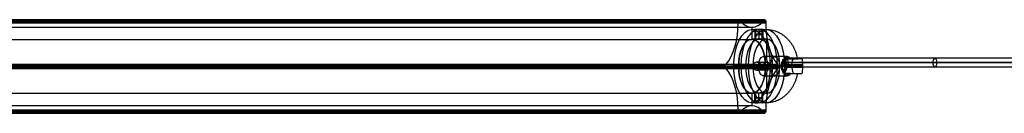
# Model space of a CAD drawing. Header units: millimetres. Extents: x -1412 to 1510, y -15 to 15.
# Tile 8 of 17: x -648 to -338, y -15 to 14. Entities that reach past the tile are written whole.
import ezdxf

# ---------------------------------------------------------------- set-up
doc = ezdxf.new("R2010")
doc.units = ezdxf.units.MM
for name, color, linetype in [('CABLE', 7, 'Continuous'), ('LUZ', 7, 'Continuous'), ('METAL NEGRO', 7, 'Continuous')]:
    doc.layers.add(name, color=color, linetype=linetype)

msp = doc.modelspace()

# ---------------------------------------------------------------- linework, layer by layer
at = {"layer": 'CABLE'}
for p, q in [((-406.02, 0.77, 69.45), (-407.42, 0.77, 67.02)), ((-406.72, 2.17, 68.23), (-406.72, -0.63, 68.23)), ((-312.94, 2.17, 14.09), (-406.72, 2.17, 68.23)), ((-312.94, -0.63, 14.09), (-406.72, -0.63, 68.23))]:
    msp.add_line(p, q, dxfattribs=at)
at = {"layer": 'CABLE', "extrusion": (-0.866025, 1.16928e-17, 0.5)}
msp.add_arc((-0.77, -144.27, 386.35), 1.4, 90, 270, dxfattribs=at)
at = {"layer": 'CABLE', "extrusion": (0.866025, -1.17061e-17, -0.5)}
msp.add_arc((0.77, -144.27, -386.35), 1.4, 90, 270, dxfattribs=at)
at = {"layer": 'CABLE', "extrusion": (-0.866025, -4.54747e-13, 0.5)}
msp.add_arc((-0.77, -144.27, 332.2), 1.4, 90, 270, dxfattribs=at)
at = {"layer": 'CABLE', "extrusion": (-0.866025, 4.54747e-13, 0.5)}
msp.add_arc((-0.77, -144.27, 332.2), 1.4, 270, 90, dxfattribs=at)
at = {"layer": 'CABLE'}
for points in [[(-407.42, 0.77, 67.02), (-313.64, 0.77, 12.87)], [(-312.24, 0.77, 15.3), (-406.02, 0.77, 69.45)]]:
    msp.add_open_spline(points, degree=1, dxfattribs=at)
at = {"layer": 'LUZ'}
for p, q in [((-421.77, 13.44, 66.92), (-941.39, 13.44, 366.92)), ((-932.73, 13.44, 381.92), (-413.11, 13.44, 81.92)), ((-413.11, 13.21, 81.92), (-932.73, 13.21, 381.92)), ((-417.44, 11.87, 74.42), (-417.44, 8.04, 74.42)), ((-945.47, -0.46, 359.86), (-425.85, -0.46, 59.86)), ((-941.31, -0.46, 367.06), (-421.69, -0.46, 67.06)), ((-932.81, -0.46, 381.79), (-413.19, -0.46, 81.79)), ((-928.65, -0.46, 388.99), (-409.03, -0.46, 88.99)), ((-425.85, -0.49, 59.86), (-421.69, -0.49, 67.06)), ((-413.19, -0.49, 81.79), (-409.03, -0.49, 88.99)), ((-417.44, -8.96, 74.42), (-417.44, -12.78, 74.42)), ((-421.77, -14.35, 66.92), (-941.39, -14.35, 366.92)), ((-941.14, -15.09, 367.36), (-421.52, -15.09, 67.36)), ((-417.44, -12.78, 74.42), (-937.06, -12.78, 374.42)), ((-932.98, -15.09, 381.49), (-413.36, -15.09, 81.49)), ((-932.73, -14.35, 381.92), (-413.11, -14.35, 81.92))]:
    msp.add_line(p, q, dxfattribs=at)
at = {"layer": 'LUZ', "extrusion": (-0.866025, -1.2047e-13, 0.5)}
msp.add_arc((-13.21, -167.93, 398.73), 15, 30, 90, dxfattribs=at)
msp.add_arc((-13.21, -167.93, 398.73), 15, 30, 90, dxfattribs=at)
at = {"layer": 'LUZ', "extrusion": (-0.866025, 1.57529e-12, 0.5)}
msp.add_arc((-13.68, -152.43, 398.73), 0.5, 180, 270, dxfattribs=at)
msp.add_arc((-13.68, -152.43, 398.73), 0.5, 180, 270, dxfattribs=at)
at = {"layer": 'LUZ', "extrusion": (0.866025, 1.59078e-10, -0.5)}
msp.add_arc((13.68, -152.43, -398.73), 0.5, 0, 30, dxfattribs=at)
msp.add_arc((13.68, -152.43, -398.73), 0.5, 0, 30, dxfattribs=at)
at = {"layer": 'LUZ', "extrusion": (-0.866025, 7.76695e-13, 0.5)}
msp.add_arc((-26.87, -144.27, 398.73), 15, 330, 0, dxfattribs=at)
msp.add_arc((-26.87, -144.27, 398.73), 15, 330, 0, dxfattribs=at)
at = {"layer": 'LUZ', "extrusion": (-0.866025, 5.5958e-13, 0.5)}
msp.add_arc((-26.87, -144.27, 398.73), 15, 360, 30, dxfattribs=at)
msp.add_arc((-26.87, -144.27, 398.73), 15, 360, 30, dxfattribs=at)
at = {"layer": 'LUZ', "extrusion": (-0.866025, 1.12694e-10, 0.5)}
msp.add_arc((-13.68, -136.11, 398.73), 0.5, 180, 210, dxfattribs=at)
msp.add_arc((-13.68, -136.11, 398.73), 0.5, 180, 210, dxfattribs=at)
at = {"layer": 'LUZ', "extrusion": (0.866025, -7.33251e-12, -0.5)}
msp.add_arc((13.68, -136.11, -398.73), 0.5, 360, 90, dxfattribs=at)
msp.add_arc((13.68, -136.11, -398.73), 0.5, 360, 90, dxfattribs=at)
at = {"layer": 'LUZ', "extrusion": (-0.866025, -1.1624e-13, 0.5)}
msp.add_arc((-13.21, -120.61, 398.73), 15, 270, 330, dxfattribs=at)
msp.add_arc((-13.21, -120.61, 398.73), 15, 270, 330, dxfattribs=at)
at = {"layer": 'LUZ', "extrusion": (-0.866025, 0, 0.5)}
for start, end in [(180, 0), (180, 0), (0, 180), (0, 180)]:
    msp.add_arc((0.46, -144.27, 398.73), 8.5, start, end, dxfattribs=at)
at = {"layer": 'LUZ', "extrusion": (0.866025, -2.6984e-13, -0.5)}
msp.add_arc((-0.46, -160.59, -398.73), 0.5, 210, 330, dxfattribs=at)
msp.add_arc((-0.46, -160.59, -398.73), 0.5, 210, 330, dxfattribs=at)
at = {"layer": 'LUZ', "extrusion": (-0.866025, -5.53363e-13, 0.5)}
msp.add_arc((14.12, -167.93, 398.73), 15, 90, 150, dxfattribs=at)
msp.add_arc((14.12, -167.93, 398.73), 15, 90, 150, dxfattribs=at)
at = {"layer": 'LUZ', "extrusion": (-0.866025, 4.27879e-13, 0.5)}
msp.add_arc((14.12, -120.61, 398.73), 15, 210, 270, dxfattribs=at)
msp.add_arc((14.12, -120.61, 398.73), 15, 210, 270, dxfattribs=at)
at = {"layer": 'LUZ', "extrusion": (0.866025, 1.88932e-13, -0.5)}
msp.add_arc((-0.46, -127.95, -398.73), 0.5, 30, 150, dxfattribs=at)
msp.add_arc((-0.46, -127.95, -398.73), 0.5, 30, 150, dxfattribs=at)
at = {"layer": 'LUZ', "extrusion": (-0.866025, 1.09412e-13, 0.5)}
msp.add_arc((27.78, -144.27, 398.73), 15, 150, 210, dxfattribs=at)
msp.add_arc((27.78, -144.27, 398.73), 15, 150, 210, dxfattribs=at)
at = {"layer": 'LUZ', "extrusion": (0.866025, 2.11585e-13, -0.5)}
msp.add_arc((-14.59, -152.43, -398.73), 0.5, 150, 270, dxfattribs=at)
msp.add_arc((-14.59, -152.43, -398.73), 0.5, 150, 270, dxfattribs=at)
at = {"layer": 'LUZ', "extrusion": (0.866025, 4.17802e-12, -0.5)}
msp.add_arc((-14.59, -136.11, -398.73), 0.5, 90, 210, dxfattribs=at)
msp.add_arc((-14.59, -136.11, -398.73), 0.5, 90, 210, dxfattribs=at)
at = {"layer": 'LUZ'}
for points in [[(-421.77, 13.68, 66.92), (-941.39, 13.68, 366.92)], [(-421.77, 13.68, 66.92), (-941.39, 13.68, 366.92)], [(-421.77, 13.21, 66.92), (-941.39, 13.21, 366.92)], [(-421.77, 13.21, 66.92), (-941.39, 13.21, 366.92)], [(-941.14, 14.18, 367.36), (-421.52, 14.18, 67.36)], [(-941.14, 14.18, 367.36), (-421.52, 14.18, 67.36)], [(-941.01, 14.11, 367.57), (-421.4, 14.11, 67.57)], [(-941.01, 14.11, 367.57), (-421.4, 14.11, 67.57)], [(-940.81, 13.87, 367.93), (-421.19, 13.87, 67.93)], [(-940.81, 13.87, 367.93), (-421.19, 13.87, 67.93)], [(-413.69, 13.87, 80.92), (-933.31, 13.87, 380.92)], [(-413.69, 13.87, 80.92), (-933.31, 13.87, 380.92)], [(-413.49, 14.11, 81.27), (-933.1, 14.11, 381.27)], [(-413.49, 14.11, 81.27), (-933.1, 14.11, 381.27)], [(-932.98, 14.18, 381.49), (-413.36, 14.18, 81.49)], [(-932.98, 14.18, 381.49), (-413.36, 14.18, 81.49)], [(-413.11, 13.68, 81.92), (-932.73, 13.68, 381.92)], [(-413.11, 13.68, 81.92), (-932.73, 13.68, 381.92)], [(-932.73, 13.21, 381.92), (-413.11, 13.21, 81.92)], [(-932.73, 13.21, 381.92), (-413.11, 13.21, 81.92)], [(-421.77, 13.21, 66.92), (-421.77, 13.68, 66.92)], [(-421.77, 13.21, 66.92), (-421.77, 13.68, 66.92)], [(-421.4, 14.11, 67.57), (-421.19, 13.87, 67.93)], [(-421.4, 14.11, 67.57), (-421.19, 13.87, 67.93)], [(-413.69, 13.87, 80.92), (-413.49, 14.11, 81.27)], [(-413.69, 13.87, 80.92), (-413.49, 14.11, 81.27)], [(-413.11, 13.68, 81.92), (-413.11, 13.21, 81.92)], [(-413.11, 13.68, 81.92), (-413.11, 13.21, 81.92)], [(-937.06, 11.87, 374.42), (-417.44, 11.87, 74.42)], [(-937.06, 11.87, 374.42), (-417.44, 11.87, 74.42)], [(-937.06, 8.04, 374.42), (-417.44, 8.04, 74.42)], [(-937.06, 8.04, 374.42), (-417.44, 8.04, 74.42)], [(-945.14, 0.21, 360.43), (-425.52, 0.21, 60.43)], [(-945.14, 0.21, 360.43), (-425.52, 0.21, 60.43)], [(-409.36, 0.21, 88.42), (-928.98, 0.21, 388.42)], [(-409.36, 0.21, 88.42), (-928.98, 0.21, 388.42)], [(-425.73, -0.02, 60.07), (-425.52, 0.21, 60.43)], [(-425.73, -0.02, 60.07), (-425.52, 0.21, 60.43)], [(-409.36, 0.21, 88.42), (-409.16, -0.02, 88.77)], [(-409.36, 0.21, 88.42), (-409.16, -0.02, 88.77)], [(-945.34, -0.02, 360.07), (-425.73, -0.02, 60.07)], [(-945.34, -0.02, 360.07), (-425.73, -0.02, 60.07)], [(-425.73, -0.89, 60.07), (-945.34, -0.89, 360.07)], [(-425.73, -0.89, 60.07), (-945.34, -0.89, 360.07)], [(-425.52, -1.13, 60.43), (-945.14, -1.13, 360.43)], [(-425.52, -1.13, 60.43), (-945.14, -1.13, 360.43)], [(-928.98, -1.13, 388.42), (-409.36, -1.13, 88.42)], [(-928.98, -1.13, 388.42), (-409.36, -1.13, 88.42)], [(-409.16, -0.02, 88.77), (-928.77, -0.02, 388.77)], [(-409.16, -0.02, 88.77), (-928.77, -0.02, 388.77)], [(-928.77, -0.89, 388.77), (-409.16, -0.89, 88.77)], [(-928.77, -0.89, 388.77), (-409.16, -0.89, 88.77)], [(-425.52, -1.13, 60.43), (-425.73, -0.89, 60.07)], [(-425.52, -1.13, 60.43), (-425.73, -0.89, 60.07)], [(-409.16, -0.89, 88.77), (-409.36, -1.13, 88.42)], [(-409.16, -0.89, 88.77), (-409.36, -1.13, 88.42)], [(-417.44, -8.96, 74.42), (-937.06, -8.96, 374.42)], [(-417.44, -8.96, 74.42), (-937.06, -8.96, 374.42)], [(-941.39, -14.12, 366.92), (-421.77, -14.12, 66.92)], [(-941.39, -14.12, 366.92), (-421.77, -14.12, 66.92)], [(-421.77, -14.59, 66.92), (-941.39, -14.59, 366.92)], [(-421.77, -14.59, 66.92), (-941.39, -14.59, 366.92)], [(-941.01, -15.02, 367.57), (-421.4, -15.02, 67.57)], [(-941.01, -15.02, 367.57), (-421.4, -15.02, 67.57)], [(-421.19, -14.79, 67.93), (-940.81, -14.79, 367.93)], [(-421.19, -14.79, 67.93), (-940.81, -14.79, 367.93)], [(-933.31, -14.79, 380.92), (-413.69, -14.79, 80.92)], [(-933.31, -14.79, 380.92), (-413.69, -14.79, 80.92)], [(-933.1, -15.02, 381.27), (-413.49, -15.02, 81.27)], [(-933.1, -15.02, 381.27), (-413.49, -15.02, 81.27)], [(-413.11, -14.12, 81.92), (-932.73, -14.12, 381.92)], [(-413.11, -14.12, 81.92), (-932.73, -14.12, 381.92)], [(-413.11, -14.59, 81.92), (-932.73, -14.59, 381.92)], [(-413.11, -14.59, 81.92), (-932.73, -14.59, 381.92)], [(-421.77, -14.59, 66.92), (-421.77, -14.12, 66.92)], [(-421.77, -14.59, 66.92), (-421.77, -14.12, 66.92)], [(-421.19, -14.79, 67.93), (-421.4, -15.02, 67.57)], [(-421.19, -14.79, 67.93), (-421.4, -15.02, 67.57)], [(-413.49, -15.02, 81.27), (-413.69, -14.79, 80.92)], [(-413.49, -15.02, 81.27), (-413.69, -14.79, 80.92)], [(-413.11, -14.12, 81.92), (-413.11, -14.59, 81.92)], [(-413.11, -14.12, 81.92), (-413.11, -14.59, 81.92)]]:
    msp.add_open_spline(points, degree=1, dxfattribs=at)
at = {"layer": 'METAL NEGRO'}
for p, q in [((-417.44, 11.14, 74.42), (-417.44, 8.14, 74.42)), ((-416.53, 11.13, 73.17), (-416.53, 8.12, 73.17)), ((-415.28, 11.09, 71.92), (-415.28, 8.08, 71.92)), ((-415.28, 11.09, 74.42), (-415.28, 8.08, 74.42)), ((-414.03, 11.13, 73.17), (-414.03, 8.12, 73.17)), ((-412.9, 8.14, 71.8), (-412.9, 1.88, 71.8)), ((-408.21, 0.09, 63.36), (-407.88, 0.09, 61.46)), ((-408.04, 0.09, 62.41), (-408.04, -0.81, 62.41)), ((-405.47, 2.12, 67.16), (-407.17, 2.12, 64.22)), ((-407.13, 1.53, 69.79), (-407.13, -2.24, 69.79)), ((-401.44, 0.09, 72.62), (-406.58, 0.09, 70.75)), ((-406.39, 2.64, 65.56), (-406.39, 1.89, 65.56)), ((-405.77, 1.89, 66.65), (-402.87, 1.89, 66.65)), ((-404.5, 1.89, 69.59), (-404.5, 1.89, 64.27)), ((-404, -0.81, 71.68), (-404, 0.09, 71.68)), ((-418.65, -0.36, 61.84), (-423.19, -0.36, 64.46)), ((-421.69, -0.36, 67.06), (-423.19, -0.36, 64.46)), ((-417.15, -0.36, 64.44), (-421.69, -0.36, 67.06)), ((-415.4, -0.36, 67.47), (-417.15, -0.36, 64.44)), ((-417.06, -0.36, 61.08), (-413.88, -0.36, 66.59)), ((-415.4, -0.36, 67.47), (-413.88, -0.36, 66.59)), ((-414.56, -0.36, 60.42), (-411.72, -0.36, 65.34)), ((-408.65, -0.36, 79.16), (-413.19, -0.36, 81.79)), ((-411.69, -0.36, 84.38), (-413.19, -0.36, 81.79)), ((-412.9, -2.59, 71.8), (-412.9, -8.86, 71.8)), ((-412.4, -0.36, 72.67), (-407.2, -0.36, 69.67)), ((-408.65, -0.36, 79.16), (-412.4, -0.36, 72.67)), ((-411.72, -0.36, 65.34), (-408.2, -0.36, 63.32)), ((-407.15, -0.36, 81.76), (-411.69, -0.36, 84.38)), ((-407.87, -0.36, 61.45), (-408.2, -0.36, 63.32)), ((-407.2, -0.36, 69.67), (-406.58, -0.36, 70.75)), ((-405.47, -2.83, 67.16), (-407.17, -2.83, 64.22)), ((-401.43, -0.36, 72.62), (-406.58, -0.36, 70.75)), ((-406.39, -2.61, 65.56), (-406.39, -3.35, 65.56)), ((-405.77, -2.61, 66.65), (-402.87, -2.61, 66.65)), ((-404.5, -2.61, 64.27), (-404.5, -2.61, 69.59)), ((-417.44, -8.86, 74.42), (-417.44, -11.86, 74.42)), ((-416.53, -11.84, 73.17), (-416.53, -8.83, 73.17)), ((-415.28, -11.8, 74.42), (-415.28, -8.79, 74.42)), ((-415.28, -11.8, 71.92), (-415.28, -8.79, 71.92)), ((-414.03, -11.84, 73.17), (-414.03, -8.83, 73.17))]:
    msp.add_line(p, q, dxfattribs=at)
at = {"layer": 'METAL NEGRO', "extrusion": (0.866025, -1.71227e-14, -0.5)}
msp.add_arc((-0.36, -144.27, -398.73), 11.5, 180, 0, dxfattribs=at)
at = {"layer": 'METAL NEGRO', "extrusion": (-0.866025, 0, 0.5)}
for centre, radius, start, end in [((0.36, -144.27, 396.1), 11.5, 186.2088, 353.7912), ((0.36, -144.27, 396.1), 11.5, 6.2083, 173.7914), ((0.36, -144.27, 396.1), 8.5, 188.4136, 351.5868), ((0.36, -144.27, 393.48), 8.5, 180, 0), ((0.36, -144.27, 396.1), 8.5, 8.4139, 171.5861), ((0.36, -144.27, 393.48), 8.5, 0, 180)]:
    msp.add_arc(centre, radius, start, end, dxfattribs=at)
at = {"layer": 'METAL NEGRO', "extrusion": (-0.866025, -2.22595e-13, 0.5)}
msp.add_arc((0.36, -144.27, 393.48), 11.5, 180, 270, dxfattribs=at)
at = {"layer": 'METAL NEGRO', "extrusion": (0.866025, -1.20151e-14, -0.5)}
msp.add_arc((-0.36, -144.27, -398.73), 11.5, 0, 180, dxfattribs=at)
at = {"layer": 'METAL NEGRO', "extrusion": (0, -1, 0)}
for centre, radius, start, end in [((-415.28, 73.17, -9.6), 1.25, 150, 270), ((-415.28, 73.17, -9.6), 1.25, 330, 150), ((-415.28, 73.17, -9.6), 1.25, 270, 330), ((-412.9, 71.8, 0.36), 11.5, 240, 248.7529), ((-412.9, 71.8, 0.36), 11.5, 261.6888, 295.8972), ((-412.9, 71.8, 0.36), 11.5, 4.1028, 60), ((-412.9, 71.8, 2.61), 11.28, 306.0348, 353.9652)]:
    msp.add_arc(centre, radius, start, end, dxfattribs=at)
at = {"layer": 'METAL NEGRO', "extrusion": (0.866025, 8.82625e-14, -0.5)}
msp.add_arc((-0.36, -144.27, -393.48), 11.5, 0, 90, dxfattribs=at)
at = {"layer": 'METAL NEGRO', "extrusion": (0.866025, -5.84894e-14, -0.5)}
msp.add_arc((-0.36, -144.27, -398.73), 8.5, 180, 0, dxfattribs=at)
at = {"layer": 'METAL NEGRO', "extrusion": (0.866025, 0, -0.5)}
for centre, radius, start, end in [((-0.36, -144.27, -398.73), 8.5, 0, 180), ((-0.36, -146.27, -393.48), 3, 180, 0), ((-0.36, -146.27, -393.48), 3, 0, 180), ((-0.36, -146.27, -389.16), 3, 180, 0)]:
    msp.add_arc(centre, radius, start, end, dxfattribs=at)
at = {"layer": 'METAL NEGRO', "extrusion": (0.5, -1.13687e-13, 0.866025)}
msp.add_arc((-0.36, 390.48, -152.29), 1.25, 0, 180, dxfattribs=at)
at = {"layer": 'METAL NEGRO', "extrusion": (0.5, 0, 0.866025)}
msp.add_arc((-0.36, 390.48, -152.05), 1.25, 180, 0, dxfattribs=at)
at = {"layer": 'METAL NEGRO', "extrusion": (0.866025, 5.68434e-14, -0.5)}
msp.add_arc((-0.36, -146.27, -389.32), 3, 0, 180, dxfattribs=at)
at = {"layer": 'METAL NEGRO', "extrusion": (0.173648, 1.13687e-13, -0.984808)}
msp.add_arc((0.09, -389.21, -133.02), 1.8, 270, 0, dxfattribs=at)
at = {"layer": 'METAL NEGRO', "extrusion": (-0.984808, 3.47607e-11, -0.173648)}
msp.add_arc((0.36, 142.41, 391.01), 11.06, 267.6682, 270, dxfattribs=at)
at = {"layer": 'METAL NEGRO', "extrusion": (-0.866025, 5.98133e-14, 0.5)}
msp.add_arc((0.36, -146.27, 387.48), 3, 42.5155, 137.4845, dxfattribs=at)
at = {"layer": 'METAL NEGRO', "extrusion": (-0.866025, -5.14441e-12, 0.5)}
msp.add_arc((0.36, -146.27, 384.73), 3, 180, 229.5407, dxfattribs=at)
at = {"layer": 'METAL NEGRO', "extrusion": (-0.866025, -1.89876e-12, 0.5)}
msp.add_arc((0.36, -146.27, 384.73), 3, 138.5904, 180, dxfattribs=at)
at = {"layer": 'METAL NEGRO', "extrusion": (0, 1, 0)}
for centre, radius, start, end in [((412.9, 71.8, 1.89), 11.28, 186.0348, 233.9652), ((415.28, 73.17, -10.31), 1.25, 210, 30), ((415.28, 73.17, -10.31), 1.25, 30, 90), ((415.28, 73.17, -10.31), 1.25, 90, 210)]:
    msp.add_arc(centre, radius, start, end, dxfattribs=at)
at = {"layer": 'METAL NEGRO', "extrusion": (-0.939693, 0, -0.34202)}
msp.add_arc((-0.09, 203.74, 356.02), 1.8, 90, 180, dxfattribs=at)
at = {"layer": 'METAL NEGRO', "extrusion": (-0.34202, 3.72545e-11, 0.939693)}
msp.add_arc((0.36, -363.44, 205.54), 11.06, 90, 92.3318, dxfattribs=at)
at = {"layer": 'METAL NEGRO', "extrusion": (-0.866025, 2.22595e-13, 0.5)}
msp.add_arc((0.36, -144.27, 393.48), 11.5, 270, 0, dxfattribs=at)
at = {"layer": 'METAL NEGRO', "extrusion": (0.866025, -8.82625e-14, -0.5)}
msp.add_arc((-0.36, -144.27, -393.48), 11.5, 90, 180, dxfattribs=at)
at = {"layer": 'METAL NEGRO', "extrusion": (-0.173648, 0, 0.984808)}
msp.add_arc((0.81, -389.21, 133.02), 1.8, 270, 0, dxfattribs=at)
at = {"layer": 'METAL NEGRO', "extrusion": (-0.984808, -6.53522e-12, -0.173648)}
msp.add_arc((0.36, 142.41, 391.01), 11.06, 270, 272.3318, dxfattribs=at)
at = {"layer": 'METAL NEGRO', "extrusion": (-0.866025, 1.4393e-12, 0.5)}
msp.add_arc((0.36, -146.27, 384.73), 3, 310.4593, 0, dxfattribs=at)
at = {"layer": 'METAL NEGRO', "extrusion": (-0.866025, 1.03198e-11, 0.5)}
msp.add_arc((0.36, -146.27, 384.73), 3, 0, 41.4096, dxfattribs=at)
at = {"layer": 'METAL NEGRO', "extrusion": (0.939693, 0, 0.34202)}
msp.add_arc((-0.81, 203.74, -356.02), 1.8, 90, 180, dxfattribs=at)
at = {"layer": 'METAL NEGRO', "extrusion": (-0.34202, -2.00045e-11, 0.939693)}
msp.add_arc((0.36, -363.44, 205.54), 11.06, 87.6682, 90, dxfattribs=at)
at = {"layer": 'METAL NEGRO'}
for points, degree in [([(-417.44, 11.14, 74.42), (-416.36, 11.14, 73.8)], 1), ([(-416.36, 11.14, 73.8), (-416.36, 8.14, 73.8)], 1), ([(-414.2, 8.14, 72.55), (-414.2, 11.14, 72.55)], 1), ([(-414.2, 11.14, 72.55), (-412.9, 11.14, 71.8)], 1), ([(-416.36, 8.14, 73.8), (-417.44, 8.14, 74.42)], 1), ([(-412.9, 8.14, 71.8), (-414.2, 8.14, 72.55)], 1), ([(-415.81, 0.89, 60.75), (-412.66, 0.89, 66.21)], 1), ([(-406.32, 2.64, 65.69), (-413.9, 2.64, 70.07)], 1), ([(-407.88, 0.09, 61.46), (-408.21, 0.09, 63.36)], 1), ([(-407.69, 1.86, 68.82), (-407.58, 1.88, 68.72), (-407.45, 1.89, 68.64), (-407.32, 1.89, 68.56)], 3), ([(-407.32, 1.89, 68.56), (-405.33, 1.89, 67.41)], 1), ([(-401.68, 1.89, 70.61), (-407.32, 1.89, 68.56)], 1), ([(-406.68, 1.89, 65.06), (-405.33, 1.89, 67.41)], 1), ([(-406.68, 1.89, 65.06), (-406.26, 1.89, 62.68)], 1), ([(-406.58, -0.81, 70.75), (-406.58, 0.09, 70.75)], 1), ([(-406.58, 0.09, 70.75), (-401.44, 0.09, 72.62)], 1), ([(-412.66, -1.61, 66.21), (-415.81, -1.61, 60.75)], 1), ([(-408.21, -0.81, 63.36), (-407.88, -0.81, 61.46)], 1), ([(-407.32, -2.61, 68.56), (-407.45, -2.61, 68.64), (-407.58, -2.59, 68.72), (-407.69, -2.57, 68.82)], 3), ([(-405.33, -2.61, 67.41), (-407.32, -2.61, 68.56)], 1), ([(-407.32, -2.61, 68.56), (-401.68, -2.61, 70.61)], 1), ([(-405.33, -2.61, 67.41), (-406.68, -2.61, 65.06)], 1), ([(-406.26, -2.61, 62.68), (-406.68, -2.61, 65.06)], 1), ([(-401.44, -0.81, 72.62), (-406.58, -0.81, 70.75)], 1), ([(-413.9, -3.36, 70.07), (-406.32, -3.36, 65.69)], 1), ([(-417.44, -8.86, 74.42), (-416.36, -8.86, 73.8)], 1), ([(-416.36, -8.86, 73.8), (-416.36, -11.86, 73.8)], 1), ([(-414.2, -11.86, 72.55), (-414.2, -8.86, 72.55)], 1), ([(-414.2, -8.86, 72.55), (-412.9, -8.86, 71.8)], 1), ([(-416.36, -11.86, 73.8), (-417.44, -11.86, 74.42)], 1), ([(-412.9, -11.86, 71.8), (-414.2, -11.86, 72.55)], 1)]:
    msp.add_open_spline(points, degree=degree, dxfattribs=at)
for points, knots in [([(-416.36, 11.14, 73.8), (-416.44, 11.14, 73.66), (-416.5, 11.14, 73.5), (-416.54, 11.13, 73.17), (-416.53, 11.12, 73.01), (-416.44, 11.1, 72.69), (-416.37, 11.09, 72.54), (-416.17, 11.08, 72.28), (-416.05, 11.08, 72.17), (-415.76, 11.08, 72.01), (-415.6, 11.08, 71.96), (-415.39, 11.09, 71.93), (-415.33, 11.09, 71.92), (-415.28, 11.09, 71.92)], [0, 0, 0, 0, 0.494393, 0.494393, 0.988786, 0.988786, 1.483179, 1.483179, 1.977572, 1.977572, 2.471965, 2.471965, 2.635325, 2.635325, 2.635325, 2.635325]), ([(-414.2, 11.14, 72.55), (-414.16, 11.14, 72.62), (-414.12, 11.14, 72.7), (-414.07, 11.14, 72.85), (-414.05, 11.14, 72.93), (-414.02, 11.13, 73.17), (-414.03, 11.12, 73.34), (-414.11, 11.1, 73.66), (-414.19, 11.09, 73.81), (-414.34, 11.08, 74), (-414.39, 11.08, 74.06), (-414.52, 11.08, 74.17), (-414.58, 11.08, 74.22), (-414.8, 11.08, 74.34), (-414.95, 11.08, 74.39), (-415.28, 11.09, 74.43), (-415.44, 11.1, 74.42), (-415.76, 11.12, 74.34), (-415.91, 11.13, 74.27), (-416.17, 11.14, 74.07), (-416.28, 11.14, 73.94), (-416.36, 11.14, 73.8)], [0, 0, 0, 0, 0.246903, 0.246903, 0.493806, 0.493806, 0.987612, 0.987612, 1.481418, 1.481418, 1.728321, 1.728321, 1.975223, 1.975223, 2.469029, 2.469029, 2.962835, 2.962835, 3.456641, 3.456641, 3.950447, 3.950447, 3.950447, 3.950447]), ([(-415.28, 11.09, 71.92), (-415.17, 11.1, 71.92), (-415.06, 11.1, 71.94), (-414.8, 11.12, 72.01), (-414.65, 11.13, 72.08), (-414.39, 11.14, 72.28), (-414.28, 11.14, 72.41), (-414.2, 11.14, 72.55)], [2.635325, 2.635325, 2.635325, 2.635325, 2.966358, 2.966358, 3.460751, 3.460751, 3.955144, 3.955144, 3.955144, 3.955144]), ([(-415.28, 8.08, 71.92), (-415.33, 8.07, 71.92), (-415.39, 8.07, 71.93), (-415.52, 8.06, 71.95), (-415.6, 8.06, 71.96), (-415.76, 8.05, 72.02), (-415.83, 8.05, 72.05), (-416.05, 8.05, 72.17), (-416.17, 8.06, 72.28), (-416.37, 8.07, 72.54), (-416.44, 8.09, 72.69), (-416.53, 8.11, 73.01), (-416.54, 8.12, 73.17), (-416.5, 8.14, 73.5), (-416.44, 8.14, 73.66), (-416.36, 8.14, 73.8)], [1.317457, 1.317457, 1.317457, 1.317457, 1.482358, 1.482358, 1.729417, 1.729417, 1.976477, 1.976477, 2.470596, 2.470596, 2.964715, 2.964715, 3.458834, 3.458834, 3.952953, 3.952953, 3.952953, 3.952953]), ([(-416.36, 8.14, 73.8), (-416.28, 8.14, 73.94), (-416.17, 8.14, 74.07), (-415.91, 8.12, 74.27), (-415.76, 8.11, 74.34), (-415.44, 8.09, 74.42), (-415.28, 8.07, 74.43), (-414.95, 8.06, 74.39), (-414.8, 8.05, 74.34), (-414.51, 8.05, 74.17), (-414.39, 8.06, 74.06), (-414.24, 8.07, 73.87), (-414.19, 8.08, 73.8), (-414.12, 8.09, 73.65), (-414.09, 8.09, 73.58), (-414.03, 8.11, 73.34), (-414.02, 8.12, 73.17), (-414.06, 8.14, 72.85), (-414.11, 8.14, 72.69), (-414.2, 8.14, 72.55)], [0, 0, 0, 0, 0.494418, 0.494418, 0.988837, 0.988837, 1.483255, 1.483255, 1.977673, 1.977673, 2.472092, 2.472092, 2.719301, 2.719301, 2.96651, 2.96651, 3.460928, 3.460928, 3.955346, 3.955346, 3.955346, 3.955346]), ([(-414.2, 8.14, 72.55), (-414.24, 8.14, 72.48), (-414.29, 8.14, 72.41), (-414.39, 8.14, 72.29), (-414.45, 8.14, 72.23), (-414.65, 8.12, 72.08), (-414.8, 8.11, 72.01), (-415.06, 8.09, 71.94), (-415.17, 8.08, 71.92), (-415.28, 8.08, 71.92)], [-3.952953, -3.952953, -3.952953, -3.952953, -3.705894, -3.705894, -3.458834, -3.458834, -2.964715, -2.964715, -2.635496, -2.635496, -2.635496, -2.635496]), ([(-415.81, 0.89, 60.75), (-415.98, 0.89, 60.79), (-416.14, 0.86, 60.83), (-416.44, 0.74, 60.91), (-416.57, 0.65, 60.95), (-416.81, 0.42, 61.01), (-416.9, 0.28, 61.04), (-417.03, -0.02, 61.07), (-417.06, -0.19, 61.08), (-417.06, -0.36, 61.08)], [0, 0, 0, 0, 0.502799, 0.502799, 1.005599, 1.005599, 1.508398, 1.508398, 2.011198, 2.011198, 2.011198, 2.011198]), ([(-414.56, -0.36, 60.42), (-414.56, -0.27, 60.42), (-414.57, -0.19, 60.42), (-414.6, -0.02, 60.43), (-414.63, 0.05, 60.44), (-414.72, 0.28, 60.46), (-414.82, 0.42, 60.49), (-415.05, 0.65, 60.55), (-415.19, 0.74, 60.58), (-415.49, 0.86, 60.66), (-415.65, 0.89, 60.7), (-415.81, 0.89, 60.75)], [0, 0, 0, 0, 0.251313, 0.251313, 0.502626, 0.502626, 1.005253, 1.005253, 1.507879, 1.507879, 2.010505, 2.010505, 2.010505, 2.010505]), ([(-412.66, 0.89, 66.21), (-412.74, 0.89, 66.25), (-412.81, 0.89, 66.28), (-412.95, 0.85, 66.35), (-413.03, 0.83, 66.38), (-413.24, 0.74, 66.46), (-413.38, 0.64, 66.5), (-413.61, 0.41, 66.55), (-413.71, 0.28, 66.57), (-413.84, -0.02, 66.59), (-413.88, -0.19, 66.59), (-413.88, -0.44, 66.59), (-413.87, -0.52, 66.59), (-413.84, -0.68, 66.59), (-413.81, -0.76, 66.58), (-413.71, -0.99, 66.57), (-413.61, -1.13, 66.55), (-413.38, -1.35, 66.5), (-413.24, -1.45, 66.46), (-412.96, -1.57, 66.36), (-412.81, -1.61, 66.29), (-412.66, -1.61, 66.21)], [-3.99497, -3.99497, -3.99497, -3.99497, -3.745285, -3.745285, -3.495599, -3.495599, -2.996228, -2.996228, -2.496857, -2.496857, -1.997485, -1.997485, -1.7478, -1.7478, -1.498114, -1.498114, -0.998743, -0.998743, -0.499371, -0.499371, 0, 0, 0, 0]), ([(-412.66, 0.89, 66.21), (-412.52, 0.89, 66.12), (-412.39, 0.86, 66.03), (-412.15, 0.73, 65.83), (-412.05, 0.64, 65.73), (-411.89, 0.41, 65.55), (-411.82, 0.28, 65.48), (-411.74, -0.02, 65.37), (-411.72, -0.19, 65.34), (-411.72, -0.44, 65.34), (-411.72, -0.52, 65.35), (-411.74, -0.68, 65.38), (-411.76, -0.76, 65.4), (-411.8, -0.91, 65.45), (-411.83, -0.98, 65.48), (-411.89, -1.12, 65.56), (-411.93, -1.18, 65.6), (-412.05, -1.35, 65.73), (-412.15, -1.45, 65.83), (-412.38, -1.57, 66.03), (-412.52, -1.61, 66.12), (-412.66, -1.61, 66.21)], [0, 0, 0, 0, 0.499448, 0.499448, 0.998895, 0.998895, 1.498343, 1.498343, 1.99779, 1.99779, 2.247514, 2.247514, 2.497238, 2.497238, 2.746961, 2.746961, 2.996685, 2.996685, 3.496133, 3.496133, 3.99558, 3.99558, 3.99558, 3.99558]), ([(-407.46, 1.59, 63.72), (-407.59, 1.51, 63.71), (-407.7, 1.41, 63.68), (-407.89, 1.19, 63.62), (-407.97, 1.07, 63.59), (-408.1, 0.81, 63.52), (-408.14, 0.67, 63.48), (-408.2, 0.39, 63.42), (-408.22, 0.24, 63.39), (-408.21, 0.09, 63.36)], [-1.791233, -1.791233, -1.791233, -1.791233, -1.343424, -1.343424, -0.895616, -0.895616, -0.447808, -0.447808, 0, 0, 0, 0]), ([(-406.26, 1.89, 62.68), (-406.36, 1.89, 62.61), (-406.46, 1.88, 62.53), (-406.66, 1.84, 62.39), (-406.76, 1.81, 62.32), (-406.95, 1.73, 62.18), (-407.04, 1.68, 62.11), (-407.22, 1.55, 61.98), (-407.3, 1.48, 61.92), (-407.53, 1.24, 61.75), (-407.66, 1.04, 61.65), (-407.79, 0.7, 61.55), (-407.82, 0.59, 61.52), (-407.87, 0.34, 61.48), (-407.88, 0.22, 61.47), (-407.88, 0.09, 61.46)], [0, 0, 0, 0, 0.37557, 0.37557, 0.75114, 0.75114, 1.12671, 1.12671, 1.502279, 1.502279, 2.253419, 2.253419, 2.628989, 2.628989, 3.004559, 3.004559, 3.004559, 3.004559]), ([(-401.44, 0.09, 72.62), (-401.44, 0.22, 72.62), (-401.45, 0.35, 72.6), (-401.46, 0.59, 72.54), (-401.47, 0.7, 72.5), (-401.48, 0.93, 72.39), (-401.49, 1.04, 72.32), (-401.51, 1.23, 72.17), (-401.52, 1.32, 72.08), (-401.56, 1.56, 71.8), (-401.58, 1.69, 71.58), (-401.63, 1.85, 71.11), (-401.66, 1.89, 70.86), (-401.68, 1.89, 70.61)], [0, 0, 0, 0, 0.375838, 0.375838, 0.751676, 0.751676, 1.127515, 1.127515, 1.503353, 1.503353, 2.255029, 2.255029, 3.006706, 3.006706, 3.006706, 3.006706]), ([(-417.06, -0.36, 61.08), (-417.06, -0.44, 61.08), (-417.06, -0.52, 61.08), (-417.02, -0.68, 61.07), (-417, -0.76, 61.06), (-416.9, -0.99, 61.04), (-416.81, -1.13, 61.01), (-416.57, -1.36, 60.95), (-416.44, -1.45, 60.91), (-416.14, -1.57, 60.83), (-415.97, -1.61, 60.79), (-415.81, -1.61, 60.75)], [0, 0, 0, 0, 0.251066, 0.251066, 0.502131, 0.502131, 1.004263, 1.004263, 1.506394, 1.506394, 2.008525, 2.008525, 2.008525, 2.008525]), ([(-415.81, -1.61, 60.75), (-415.65, -1.61, 60.7), (-415.49, -1.57, 60.66), (-415.19, -1.45, 60.58), (-415.05, -1.36, 60.55), (-414.82, -1.13, 60.49), (-414.72, -0.99, 60.46), (-414.59, -0.69, 60.43), (-414.56, -0.52, 60.42), (-414.56, -0.36, 60.42)], [0, 0, 0, 0, 0.503256, 0.503256, 1.006512, 1.006512, 1.509768, 1.509768, 2.013024, 2.013024, 2.013024, 2.013024]), ([(-408.21, -0.81, 63.36), (-408.22, -0.95, 63.39), (-408.2, -1.1, 63.42), (-408.14, -1.38, 63.48), (-408.1, -1.52, 63.52), (-407.97, -1.78, 63.59), (-407.89, -1.9, 63.62), (-407.7, -2.12, 63.68), (-407.59, -2.22, 63.71), (-407.46, -2.3, 63.72)], [-1.791242, -1.791242, -1.791242, -1.791242, -1.343432, -1.343432, -0.895621, -0.895621, -0.447811, -0.447811, 0, 0, 0, 0]), ([(-407.88, -0.81, 61.46), (-407.88, -0.93, 61.47), (-407.87, -1.06, 61.48), (-407.82, -1.3, 61.52), (-407.79, -1.42, 61.55), (-407.7, -1.64, 61.62), (-407.65, -1.75, 61.66), (-407.52, -1.94, 61.76), (-407.45, -2.03, 61.81), (-407.22, -2.27, 61.98), (-407.05, -2.4, 62.11), (-406.66, -2.56, 62.39), (-406.47, -2.61, 62.53), (-406.26, -2.61, 62.68)], [0, 0, 0, 0, 0.375838, 0.375838, 0.751676, 0.751676, 1.127515, 1.127515, 1.503353, 1.503353, 2.255029, 2.255029, 3.006706, 3.006706, 3.006706, 3.006706]), ([(-401.68, -2.61, 70.61), (-401.67, -2.61, 70.74), (-401.66, -2.59, 70.86), (-401.63, -2.55, 71.11), (-401.62, -2.52, 71.23), (-401.59, -2.44, 71.46), (-401.58, -2.39, 71.57), (-401.56, -2.26, 71.79), (-401.54, -2.19, 71.89), (-401.51, -1.95, 72.18), (-401.49, -1.75, 72.33), (-401.47, -1.41, 72.5), (-401.46, -1.3, 72.54), (-401.45, -1.05, 72.6), (-401.44, -0.93, 72.62), (-401.44, -0.81, 72.62)], [0, 0, 0, 0, 0.37557, 0.37557, 0.75114, 0.75114, 1.12671, 1.12671, 1.502279, 1.502279, 2.253419, 2.253419, 2.628989, 2.628989, 3.004559, 3.004559, 3.004559, 3.004559]), ([(-414.2, -8.86, 72.55), (-414.28, -8.86, 72.41), (-414.39, -8.85, 72.28), (-414.65, -8.83, 72.08), (-414.8, -8.82, 72.01), (-415.11, -8.8, 71.92), (-415.28, -8.78, 71.91), (-415.6, -8.77, 71.96), (-415.76, -8.76, 72.01), (-415.97, -8.76, 72.13), (-416.04, -8.76, 72.18), (-416.16, -8.77, 72.29), (-416.22, -8.77, 72.35), (-416.37, -8.78, 72.54), (-416.44, -8.8, 72.69), (-416.53, -8.82, 73.01), (-416.54, -8.83, 73.17), (-416.51, -8.85, 73.42), (-416.49, -8.85, 73.5), (-416.44, -8.85, 73.65), (-416.4, -8.86, 73.73), (-416.36, -8.86, 73.8)], [-3.952953, -3.952953, -3.952953, -3.952953, -3.458834, -3.458834, -2.964715, -2.964715, -2.470596, -2.470596, -1.976477, -1.976477, -1.729417, -1.729417, -1.482358, -1.482358, -0.988238, -0.988238, -0.494119, -0.494119, -0.24706, -0.24706, 0, 0, 0, 0]), ([(-415.28, -8.79, 74.42), (-415.31, -8.79, 74.42), (-415.33, -8.79, 74.42), (-415.44, -8.8, 74.42), (-415.52, -8.8, 74.4), (-415.76, -8.82, 74.34), (-415.91, -8.83, 74.26), (-416.17, -8.85, 74.07), (-416.28, -8.86, 73.94), (-416.36, -8.86, 73.8)], [2.635979, 2.635979, 2.635979, 2.635979, 2.719301, 2.719301, 2.96651, 2.96651, 3.460928, 3.460928, 3.955346, 3.955346, 3.955346, 3.955346]), ([(-414.2, -8.86, 72.55), (-414.11, -8.86, 72.69), (-414.06, -8.85, 72.85), (-414.02, -8.83, 73.17), (-414.03, -8.82, 73.34), (-414.11, -8.8, 73.66), (-414.19, -8.78, 73.81), (-414.39, -8.77, 74.07), (-414.51, -8.76, 74.17), (-414.8, -8.76, 74.34), (-414.95, -8.77, 74.39), (-415.17, -8.78, 74.42), (-415.22, -8.78, 74.42), (-415.28, -8.79, 74.42)], [0, 0, 0, 0, 0.494418, 0.494418, 0.988837, 0.988837, 1.483255, 1.483255, 1.977673, 1.977673, 2.472092, 2.472092, 2.635979, 2.635979, 2.635979, 2.635979]), ([(-414.2, -11.86, 72.55), (-414.28, -11.86, 72.41), (-414.39, -11.85, 72.28), (-414.65, -11.84, 72.08), (-414.8, -11.83, 72.01), (-415.11, -11.81, 71.92), (-415.28, -11.8, 71.91), (-415.6, -11.79, 71.96), (-415.76, -11.79, 72.01), (-416.05, -11.79, 72.17), (-416.17, -11.79, 72.28), (-416.37, -11.8, 72.54), (-416.44, -11.81, 72.69), (-416.53, -11.83, 73.01), (-416.54, -11.84, 73.18), (-416.5, -11.85, 73.5), (-416.44, -11.86, 73.66), (-416.36, -11.86, 73.8)], [0, 0, 0, 0, 0.494393, 0.494393, 0.988786, 0.988786, 1.483179, 1.483179, 1.977572, 1.977572, 2.471965, 2.471965, 2.966358, 2.966358, 3.460751, 3.460751, 3.955144, 3.955144, 3.955144, 3.955144]), ([(-416.36, -11.86, 73.8), (-416.32, -11.86, 73.87), (-416.27, -11.85, 73.94), (-416.16, -11.85, 74.06), (-416.1, -11.85, 74.12), (-415.91, -11.84, 74.27), (-415.76, -11.83, 74.34), (-415.5, -11.82, 74.41), (-415.39, -11.81, 74.42), (-415.28, -11.8, 74.42)], [0, 0, 0, 0, 0.246903, 0.246903, 0.493806, 0.493806, 0.987612, 0.987612, 1.316338, 1.316338, 1.316338, 1.316338]), ([(-415.28, -11.8, 74.42), (-415.22, -11.8, 74.42), (-415.17, -11.8, 74.42), (-415.03, -11.79, 74.4), (-414.95, -11.79, 74.38), (-414.8, -11.79, 74.33), (-414.72, -11.79, 74.3), (-414.51, -11.79, 74.17), (-414.39, -11.79, 74.06), (-414.19, -11.8, 73.81), (-414.11, -11.81, 73.66), (-414.03, -11.83, 73.34), (-414.02, -11.84, 73.17), (-414.06, -11.85, 72.85), (-414.11, -11.86, 72.69), (-414.2, -11.86, 72.55)], [1.316338, 1.316338, 1.316338, 1.316338, 1.481418, 1.481418, 1.728321, 1.728321, 1.975223, 1.975223, 2.469029, 2.469029, 2.962835, 2.962835, 3.456641, 3.456641, 3.950447, 3.950447, 3.950447, 3.950447])]:
    msp.add_open_spline(points, degree=3, knots=knots, dxfattribs=at)
for points, weights, degree in [([(-412.9, 11.14, 71.8), (-404.73, 11.14, 67.08), (-403.13, 1.89, 66.16)], [1, 0.746414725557, 0.931934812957], 2), ([(-408.21, 0.09, 63.36), (-408.2, -0.2, 63.3), (-408.2, -0.51, 63.3), (-408.21, -0.81, 63.36)], [1, 0.99245733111, 0.99245733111, 1], 3), ([(-407.69, 1.86, 68.82), (-407.01, 1.67, 69.99), (-406.58, 0.98, 70.75), (-406.58, 0.09, 70.75)], [1, 0.851082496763, 0.851082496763, 1], 3), ([(-407.46, 1.59, 63.72), (-407.23, 1.79, 64.12), (-406.96, 1.89, 64.58), (-406.68, 1.89, 65.06)], [1, 0.971301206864, 0.971301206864, 1], 3), ([(-417.86, -0.36, 61.42), (-418.26, -0.36, 61.62), (-418.65, -0.36, 61.84)], [0.970106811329, 0.984201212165, 1], 2), ([(-417.06, -0.36, 61.08), (-417.61, -0.36, 61.29), (-418.12, -0.36, 61.56)], [0.944993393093, 0.960871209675, 0.979506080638], 2), ([(-407.87, -0.36, 61.45), (-411.06, -0.36, 59.91), (-414.56, -0.36, 60.42)], [0.861319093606, 0.836758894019, 0.889874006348], 2), ([(-407.15, -0.36, 81.76), (-407.15, -11.86, 81.76), (-412.9, -11.86, 71.8)], [1, 0.707106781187, 1], 2), ([(-403.13, -2.61, 66.16), (-404.73, -11.86, 67.08), (-412.9, -11.86, 71.8)], [0.931934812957, 0.746414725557, 1], 2), ([(-406.58, -0.81, 70.75), (-406.58, -1.69, 70.75), (-407.01, -2.38, 69.99), (-407.69, -2.57, 68.82)], [1, 0.851082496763, 0.851082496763, 1], 3), ([(-406.68, -2.61, 65.06), (-406.96, -2.61, 64.58), (-407.23, -2.5, 64.12), (-407.46, -2.3, 63.72)], [1, 0.971301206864, 0.971301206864, 1], 3), ([(-407.15, -0.36, 81.76), (-401.86, -0.36, 78.71), (-401.43, -0.36, 72.62)], [1, 0.819830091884, 0.861319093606], 2)]:
    msp.add_rational_spline(points, weights, degree=degree, dxfattribs=at)

doc.saveas('drawing.dxf')
